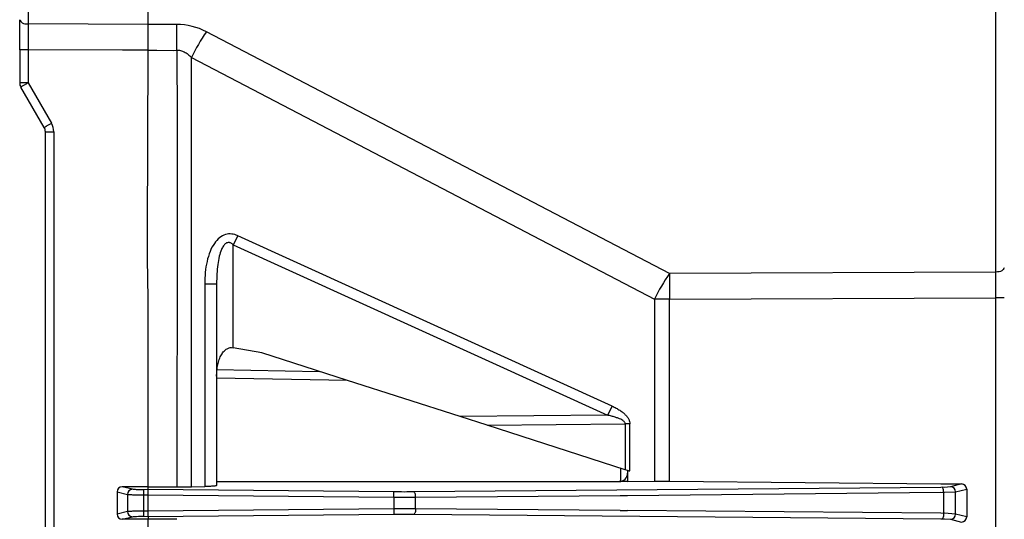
# Model space of a CAD drawing. Header units: millimetres. Extents: x -316 to 135, y 22 to 228.
# Tile 8 of 18: x -316 to -258, y 161 to 191. Entities that reach past the tile are written whole.
import ezdxf

# ---------------------------------------------------------------- set-up
doc = ezdxf.new("R2010")
doc.units = ezdxf.units.MM

# ---------------------------------------------------------------- blocks, each defined once
blk = doc.blocks.new('Lueftermanschette-SLM-80-40-20__23', base_point=(-262.1302094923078, 90.00097223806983))
at = {"color": 7, "linetype": 'Continuous'}
for p, q in [((-262.1302094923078, 163.4342609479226), (-261.9302094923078, 163.4342609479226)), ((-261.9302094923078, 163.4342609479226), (-260.9257649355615, 163.4259894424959))]:
    blk.add_line(p, q, dxfattribs=at)
at = {"color": 1, "linetype": 'Continuous'}
for p, q in [((-262.0556634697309, 163.2377284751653), (-262.1302094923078, 163.2172407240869)), ((-262.1302094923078, 162.9548742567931), (-261.9773116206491, 162.9384592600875)), ((-261.9302094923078, 163.2172407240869), (-262.0556634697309, 163.2377284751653)), ((-261.9773116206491, 162.9384592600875), (-261.9302094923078, 162.9548742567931)), ((-261.9773116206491, 161.693616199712), (-262.1302094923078, 161.7173926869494)), ((-261.9302094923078, 161.7173926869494), (-261.9773116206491, 161.693616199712)), ((-262.1302094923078, 161.3932690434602), (-262.0556634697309, 161.394346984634)), ((-262.0556634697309, 161.394346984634), (-261.9302094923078, 161.3932690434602))]:
    blk.add_line(p, q, dxfattribs=at)
blk = doc.blocks.new('Rueckplatte-PSU__25', base_point=(-309.9302094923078, 40.21603772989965))
at = {"color": 1, "linetype": 'Continuous'}
for q in [(-309.9302094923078, 188.751936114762), (-307.9302094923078, 188.751936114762)]:
    blk.add_line((-308.4302094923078, 188.7523850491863), q, dxfattribs=at)
blk = doc.blocks.new('Print-FPS-bestueckt_TOP__26', base_point=(-308.4647707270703, 177.9966177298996))
at = {"color": 1, "linetype": 'Continuous'}
blk.add_line((-308.4647707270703, 177.9966177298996), (-308.4647707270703, 178.1966177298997), dxfattribs=at)
blk = doc.blocks.new('Print-FPS-unbestueckt-Konturplan__27', base_point=(-308.4647707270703, 176.5966177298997))
at = {"color": 1, "linetype": 'Continuous'}
for p, q in [((-308.4647707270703, 177.9966177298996), (-308.4647707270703, 178.1966177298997)), ((-308.4647707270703, 176.5966177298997), (-308.4647707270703, 177.9966177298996))]:
    blk.add_line(p, q, dxfattribs=at)
blk = doc.blocks.new('ArtesynJST_B12B-PHDSS_Connector_1__28', base_point=(-306.7397707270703, 178.5966177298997))
at = {"color": 1, "linetype": 'Continuous'}
blk.add_line((-306.7397707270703, 178.9966177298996), (-306.7397707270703, 178.5966177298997), dxfattribs=at)
blk = doc.blocks.new('Print-FPS-bestueckt__29', base_point=(-308.4647707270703, 176.5966177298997))
for name, p in [('ArtesynJST_B12B-PHDSS_Connector_1__28', (-306.7397707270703, 178.5966177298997)), ('Print-FPS-bestueckt_TOP__26', (-308.4647707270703, 177.9966177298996)), ('Print-FPS-unbestueckt-Konturplan__27', (-308.4647707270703, 176.5966177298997))]:
    blk.add_blockref(name, p)
blk = doc.blocks.new('Luefter-Papst-8412N-2GME__30', base_point=(-280.8302136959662, 89.08746495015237))
at = {"color": 7, "linetype": 'Continuous'}
blk.add_line((-280.8302136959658, 163.57529929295), (-280.8302136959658, 164.3446105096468), dxfattribs=at)
blk = doc.blocks.new('Luefter-kpl_1__31', base_point=(-280.8302136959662, 89.08746495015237))
blk.add_blockref('Luefter-Papst-8412N-2GME__30', (-280.8302136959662, 89.08746495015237))
blk = doc.blocks.new('Verbindungsteil_1__32', base_point=(-315.9313890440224, 21.78397685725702))
at = {"color": 1, "linetype": 'Continuous'}
for p, q in [((-315.4389356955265, 196.8567252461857), (-315.4389356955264, 190.2846103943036)), ((-308.4302094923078, 190.2518300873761), (-308.4302094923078, 196.8239449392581)), ((-258.9214832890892, 175.8019204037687), (-258.9214832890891, 197.055500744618)), ((-315.4389356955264, 190.2846103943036), (-315.4389356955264, 188.7753214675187)), ((-308.4302094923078, 190.2518300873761), (-315.4389356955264, 190.2846103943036)), ((-306.7588027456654, 190.2596473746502), (-308.4302094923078, 190.2518300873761)), ((-308.4302094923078, 188.7523850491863), (-308.4302094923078, 190.2518300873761)), ((-277.9867702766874, 175.712750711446), (-305.0274621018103, 189.8231376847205)), ((-315.4389356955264, 188.7753214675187), (-315.9302094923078, 188.7753214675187)), ((-315.4389356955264, 188.7753214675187), (-315.4389356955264, 186.8500123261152)), ((-309.9302094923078, 188.751936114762), (-315.4389356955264, 188.7753214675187)), ((-308.4302094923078, 188.7523850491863), (-309.9302094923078, 188.751936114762)), ((-308.4647707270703, 178.1966177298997), (-308.4302094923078, 188.7523850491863)), ((-308.4302094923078, 188.7523850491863), (-307.9302094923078, 188.751936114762)), ((-307.9302094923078, 188.751936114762), (-306.9264472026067, 188.7283464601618)), ((-306.9264472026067, 188.7283464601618), (-306.7588027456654, 188.7598758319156)), ((-306.7588027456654, 188.7598758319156), (-306.7397707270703, 184.6966177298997)), ((-305.8931324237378, 188.3233661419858), (-278.852440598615, 174.2129791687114)), ((-305.8931324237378, 163.2686826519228), (-305.8931324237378, 188.3233661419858)), ((-315.4389356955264, 186.8500123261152), (-315.9302094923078, 186.8500123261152)), ((-315.4389356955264, 186.8500123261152), (-314.0729102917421, 184.4839869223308)), ((-306.7397707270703, 184.6966177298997), (-306.7397707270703, 178.9966177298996)), ((-314.4302094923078, 183.9839869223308), (-313.9387834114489, 183.9839869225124)), ((-313.9387834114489, 183.9839869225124), (-313.9387834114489, 69.44808853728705)), ((-306.7397707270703, 178.9966177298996), (-306.7397707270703, 178.5966177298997)), ((-306.7397707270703, 178.5966177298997), (-306.7588027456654, 163.2678913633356)), ((-308.4647707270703, 177.9966177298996), (-308.4647707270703, 178.1966177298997)), ((-308.4647707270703, 176.5966177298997), (-308.4647707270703, 177.9966177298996)), ((-303.1939993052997, 177.9208857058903), (-303.4651089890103, 177.3967429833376)), ((-281.3343965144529, 167.9695959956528), (-303.1939993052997, 177.9208857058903)), ((-303.4651089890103, 177.3967429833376), (-281.6055061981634, 167.4454532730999)), ((-303.4651089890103, 171.384967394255), (-303.4651089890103, 177.3967429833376)), ((-308.4302094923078, 174.2272959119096), (-308.4647707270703, 176.5966177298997)), ((-258.9214832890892, 175.8019204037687), (-277.9867702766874, 175.712750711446)), ((-258.9214832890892, 174.3021488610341), (-258.9214832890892, 175.8019204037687)), ((-305.1242003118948, 175.1169970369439), (-304.4302094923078, 175.1169970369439)), ((-305.1242003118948, 175.1169970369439), (-305.1242003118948, 163.277662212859)), ((-308.4302094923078, 163.2529239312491), (-308.4302094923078, 174.2272959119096)), ((-277.9867702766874, 174.2129791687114), (-258.9214832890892, 174.3021488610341)), ((-258.4302094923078, 174.3021488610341), (-258.9214832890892, 174.3021488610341)), ((-258.9214832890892, 79.12992659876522), (-258.9214832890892, 174.3021488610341)), ((-277.9867702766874, 174.2129791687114), (-278.852440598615, 174.2129791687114)), ((-278.852440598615, 174.2129791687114), (-278.852440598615, 163.5844628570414)), ((-277.9867702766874, 163.5852541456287), (-277.9867702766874, 174.2129791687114)), ((-304.4302094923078, 170.106169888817), (-298.4291813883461, 170.0014215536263)), ((-281.3343965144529, 167.9695959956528), (-281.6055061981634, 167.4454532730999)), ((-281.6055061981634, 167.4454532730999), (-290.2123985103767, 167.3603127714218)), ((-288.6304185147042, 166.8518192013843), (-280.5690543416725, 166.9315632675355)), ((-280.2979446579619, 166.9315632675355), (-280.5690543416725, 166.9315632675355)), ((-280.5690543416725, 166.9315632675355), (-280.5690543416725, 164.2606664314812)), ((-280.2979446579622, 164.187695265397), (-280.2979446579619, 166.9315632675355)), ((-260.9257649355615, 163.4259894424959), (-261.5696900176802, 163.2673648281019)), ((-310.2425334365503, 162.9636469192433), (-309.6401649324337, 162.8163242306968)), ((-309.3454131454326, 163.1162783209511), (-309.9413202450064, 163.2588778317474)), ((-309.6401649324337, 162.8163242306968), (-309.6401649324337, 161.8157512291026)), ((-308.4302094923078, 163.0954161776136), (-308.6814692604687, 163.0913231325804)), ((-308.6814692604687, 162.7920829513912), (-308.6814692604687, 163.0913231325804)), ((-308.6814692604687, 162.7920829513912), (-308.4302094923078, 162.7961759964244)), ((-308.6814692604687, 161.8399925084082), (-308.6814692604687, 162.7920829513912)), ((-308.4302094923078, 163.0954161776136), (-308.4302094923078, 163.2529239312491)), ((-308.4302094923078, 162.7961759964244), (-308.4302094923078, 163.0954161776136)), ((-294.0823005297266, 162.9614806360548), (-308.4302094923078, 163.0954161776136)), ((-308.4302094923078, 161.835899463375), (-308.4302094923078, 162.7961759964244)), ((-308.4302094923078, 162.7961759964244), (-294.0802195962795, 162.6622114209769)), ((-294.0802195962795, 162.6622114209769), (-294.0823005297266, 162.9614806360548)), ((-262.1302094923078, 163.2172407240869), (-292.8873895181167, 162.9610558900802)), ((-292.8090376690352, 162.6617866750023), (-280.8548332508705, 162.7541419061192)), ((-280.8548332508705, 162.7541419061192), (-280.4302094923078, 162.7541419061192)), ((-280.4302094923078, 162.7541419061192), (-262.1302094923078, 162.9548742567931)), ((-262.0556634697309, 163.2377284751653), (-262.1302094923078, 163.2172407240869)), ((-262.1302094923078, 162.9548742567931), (-261.9773116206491, 162.9384592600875)), ((-261.9302094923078, 163.2172407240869), (-262.0556634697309, 163.2377284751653)), ((-261.9773116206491, 162.9384592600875), (-261.9302094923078, 162.9548742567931)), ((-261.9773116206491, 162.9384592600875), (-261.9773116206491, 161.693616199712)), ((-261.5696900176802, 163.2673648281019), (-261.9302094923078, 163.2172407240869)), ((-261.9302094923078, 162.9548742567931), (-261.272852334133, 162.9673814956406)), ((-261.272852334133, 162.9673814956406), (-260.6224615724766, 163.1308477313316)), ((-261.272852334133, 161.6646939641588), (-261.272852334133, 162.9673814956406)), ((-294.0802195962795, 162.6622114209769), (-294.0802195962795, 161.9698640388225)), ((-292.8090376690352, 161.9702887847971), (-292.8090376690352, 162.6617866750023)), ((-309.6401649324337, 161.8157512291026), (-310.2425334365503, 161.6684285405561)), ((-308.6814692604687, 161.5407523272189), (-308.6814692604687, 161.8399925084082)), ((-308.4302094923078, 161.835899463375), (-308.6814692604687, 161.8399925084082)), ((-294.0802195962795, 161.9698640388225), (-308.4302094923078, 161.835899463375)), ((-308.4302094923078, 161.5366592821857), (-308.4302094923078, 161.835899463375)), ((-308.4302094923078, 161.5366592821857), (-294.0823005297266, 161.6705948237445)), ((-294.0802195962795, 161.9698640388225), (-294.0823005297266, 161.6705948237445)), ((-292.8873895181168, 161.6710195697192), (-262.1302094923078, 161.3932690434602)), ((-280.8548332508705, 161.8779335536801), (-292.8090376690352, 161.9702887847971)), ((-280.8548332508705, 161.8779335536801), (-280.4302094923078, 161.8779335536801)), ((-262.1302094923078, 161.7173926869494), (-280.4302094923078, 161.8779335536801)), ((-261.9773116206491, 161.693616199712), (-262.1302094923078, 161.7173926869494)), ((-261.9302094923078, 161.7173926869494), (-261.9773116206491, 161.693616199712)), ((-261.272852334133, 161.6646939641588), (-261.9302094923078, 161.7173926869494)), ((-260.6224615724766, 161.5012277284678), (-261.272852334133, 161.6646939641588)), ((-309.9413202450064, 161.3731976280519), (-309.3454131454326, 161.5157971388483)), ((-308.6814692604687, 161.5407523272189), (-308.4302094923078, 161.5366592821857)), ((-308.4302094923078, 161.5366592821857), (-308.4302094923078, 161.3791515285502)), ((-308.4302094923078, 154.3529239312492), (-308.4302094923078, 161.3791515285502)), ((-262.1302094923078, 161.3932690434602), (-262.0556634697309, 161.394346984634)), ((-262.0556634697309, 161.394346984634), (-261.9302094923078, 161.3932690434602)), ((-261.9302094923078, 161.3932690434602), (-261.5696900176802, 161.3647106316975)), ((-261.5696900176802, 161.3647106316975), (-260.9257649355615, 161.2060860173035))]:
    blk.add_line(p, q, dxfattribs=at)
at = {"color": 7, "linetype": 'Continuous'}
for p, q in [((-315.9302094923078, 188.7753214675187), (-315.9302094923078, 190.5345723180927)), ((-315.9302094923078, 188.7753214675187), (-315.9302094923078, 186.8500123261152)), ((-314.4980794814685, 184.2355157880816), (-315.8632221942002, 186.6000123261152)), ((-314.4302094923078, 69.4480885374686), (-314.4302094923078, 183.9839869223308)), ((-304.4302094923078, 175.1169970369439), (-304.4302094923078, 169.7183410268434)), ((-301.790826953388, 171.0819504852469), (-303.4651089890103, 171.384967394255)), ((-296.7845517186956, 169.4727905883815), (-301.790826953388, 171.0819504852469)), ((-304.4302094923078, 169.7183410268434), (-304.4302094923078, 169.6062460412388)), ((-296.7845517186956, 169.4727905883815), (-304.4302094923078, 169.6062460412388)), ((-304.4302094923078, 169.6062460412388), (-304.4302094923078, 163.5660377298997)), ((-290.2123985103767, 167.3603127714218), (-296.7845517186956, 169.4727905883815)), ((-288.6304185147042, 166.8518192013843), (-290.2123985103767, 167.3603127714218)), ((-280.5690543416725, 164.2606664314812), (-288.6304185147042, 166.8518192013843)), ((-280.4302094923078, 164.2160377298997), (-280.5690543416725, 164.2606664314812)), ((-280.4302094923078, 164.2160377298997), (-280.4302094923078, 164.0619878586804)), ((-280.4302094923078, 164.0619878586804), (-280.4302094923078, 163.5660377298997)), ((-304.4302094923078, 163.5660377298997), (-280.9249515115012, 163.5660377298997)), ((-304.4302094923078, 163.5660377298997), (-304.4302094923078, 163.3361579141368)), ((-280.4302094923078, 163.5660377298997), (-280.9249515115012, 163.5660377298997)), ((-280.4302094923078, 163.5660377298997), (-278.852440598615, 163.5844628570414)), ((-277.9867702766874, 163.5852541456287), (-262.1302094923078, 163.4342609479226)), ((-262.1302094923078, 163.4342609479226), (-261.9302094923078, 163.4342609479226)), ((-261.9302094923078, 163.4342609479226), (-260.9257649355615, 163.4259894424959)), ((-310.2425334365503, 162.9636469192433), (-310.2425334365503, 161.6684285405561)), ((-308.4302094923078, 163.2529239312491), (-309.9413202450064, 163.2588778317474)), ((-308.4302094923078, 163.2529239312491), (-306.7588027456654, 163.2678913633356)), ((-306.7588027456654, 163.2678913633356), (-305.8931324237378, 163.2686826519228)), ((-305.8931324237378, 163.2686826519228), (-305.1242003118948, 163.277662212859)), ((-260.6224615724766, 163.1308477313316), (-260.6224615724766, 161.5012277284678)), ((-308.4302094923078, 161.3791515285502), (-309.9413202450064, 161.3731976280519)), ((-306.7588027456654, 161.3641840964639), (-308.4302094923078, 161.3791515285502))]:
    blk.add_line(p, q, dxfattribs=at)
at = {"color": 1, "linetype": 'Continuous'}
for centre, radius, start, end in [((-306.7741800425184, 186.5468686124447), 3.712810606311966, 61.93603099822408, 89.76269817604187), ((-296.7036185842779, 184.0188842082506), 10.1476957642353, 145.1117629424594, 154.9010272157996), ((-314.9307208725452, 183.9858859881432), 0.9919392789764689, 359.8903072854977, 30.14225326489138), ((-269.6629267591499, 169.9084972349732), 10.14769576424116, 145.1117629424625, 154.9010272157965), ((-309.3401649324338, 162.8163242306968), 0.2999999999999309, 91.0023859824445, 180), ((-261.5728523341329, 162.9673814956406), 0.2999999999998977, 0, 89.39603086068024), ((-309.3401649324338, 161.8157512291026), 0.2999999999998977, 180, 268.9976140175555), ((-261.5728523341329, 161.6646939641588), 0.2999999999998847, 270.6039691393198, 0)]:
    blk.add_arc(centre, radius, start, end, dxfattribs=at)
at = {"color": 7, "linetype": 'Continuous'}
for centre, radius, start, end in [((-315.4383463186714, 186.8478320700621), 0.4918680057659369, 179.7460296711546, 210.2539703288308), ((-314.9302110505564, 183.9839926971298), 0.5000015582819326, 359.9993382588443, 30.20163530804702), ((-280.9255548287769, 164.0613830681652), 0.4953457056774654, 270.0697846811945, 0.06995508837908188), ((-260.9229692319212, 163.1254462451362), 0.3005562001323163, 1.029754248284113, 90.53295965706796), ((-309.941984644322, 162.9582818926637), 0.3005966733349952, 89.87336084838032, 178.9773349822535), ((-309.941984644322, 161.6737935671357), 0.3005966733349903, 181.0226650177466, 270.1266391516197), ((-260.9229692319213, 161.5066292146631), 0.3005562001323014, 269.4670403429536, 358.9702457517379)]:
    blk.add_arc(centre, radius, start, end, dxfattribs=at)
at = {"color": 1, "linetype": 'Continuous'}
for points in [[(-315.9302094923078, 190.5345723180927), (-315.7867693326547, 190.3593771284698), (-315.4389356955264, 190.2846103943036)], [(-306.7588027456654, 188.7598758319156), (-306.7606491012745, 189.5362060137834), (-306.7588027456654, 190.2596473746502)], [(-306.7588027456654, 188.7598758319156), (-306.6490593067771, 188.7539372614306), (-306.539311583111, 188.7340285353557), (-306.4297828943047, 188.7001122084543), (-306.3206942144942, 188.6522213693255), (-306.2122693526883, 188.5904321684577), (-306.1047242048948, 188.5148901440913), (-305.9982767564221, 188.4257836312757), (-305.8931324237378, 188.3233661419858)], [(-315.4389356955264, 186.8500123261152), (-315.6023657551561, 186.7552512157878), (-315.7402319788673, 186.6745565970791), (-315.8313138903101, 186.6198511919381), (-315.8632221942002, 186.6000123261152)], [(-314.0729102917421, 184.4839869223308), (-314.2363403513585, 184.389225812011), (-314.374206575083, 184.3085311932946), (-314.4051748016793, 184.2902773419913), (-314.4980794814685, 184.2355157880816)], [(-303.1939993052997, 177.9208857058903), (-303.3700448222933, 177.9861402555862), (-303.5497262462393, 178.0215214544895), (-303.7308122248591, 178.02367244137), (-303.9107494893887, 177.9899415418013), (-304.2559580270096, 177.8078549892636), (-304.562879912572, 177.4731197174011), (-304.8113966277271, 177.0007075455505), (-304.9893724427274, 176.4230898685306), (-305.0918838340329, 175.7810682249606), (-305.1242003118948, 175.1169970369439)], [(-303.4651089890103, 177.3967429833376), (-303.5254262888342, 177.4467503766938), (-303.5867564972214, 177.4851515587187), (-303.6487643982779, 177.510902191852), (-303.711068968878, 177.523055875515), (-303.801833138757, 177.5146130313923), (-303.8909615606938, 177.473269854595), (-304.027201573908, 177.3348563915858), (-304.1495492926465, 177.1087976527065), (-304.2737405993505, 176.7192405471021), (-304.3627955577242, 176.2337864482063), (-304.41403634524, 175.6874401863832), (-304.4302094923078, 175.1169970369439)], [(-258.4302094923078, 176.0518823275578), (-258.5736496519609, 175.8766871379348), (-258.9214832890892, 175.8019204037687)], [(-277.9867702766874, 175.712750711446), (-277.9886166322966, 174.9893093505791), (-277.9867702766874, 174.2129791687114)], [(-281.3343965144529, 167.9695959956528), (-281.0981020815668, 167.8530952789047), (-280.8893342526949, 167.7310907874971), (-280.7101223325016, 167.6043335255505), (-280.5620507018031, 167.4737178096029), (-280.4463353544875, 167.3401455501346), (-280.3636546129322, 167.2046093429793), (-280.3142827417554, 167.0680842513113), (-280.2979446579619, 166.9315632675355)], [(-280.5690543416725, 166.9315632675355), (-280.5897421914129, 167.0072640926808), (-280.6337406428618, 167.0677714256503), (-280.7161578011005, 167.1351309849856), (-280.8317889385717, 167.2013478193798), (-280.9799443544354, 167.2659202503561), (-281.1594202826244, 167.3284121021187), (-281.3686155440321, 167.3883764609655), (-281.6055061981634, 167.4454532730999)], [(-309.6401649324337, 162.8163242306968), (-309.5936035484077, 162.8115687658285), (-309.5026397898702, 162.8040492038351), (-309.3917156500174, 162.8061446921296), (-309.279678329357, 162.7950069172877), (-309.1402029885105, 162.7923007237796), (-308.9896676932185, 162.7909385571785), (-308.8346700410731, 162.790912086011), (-308.6814692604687, 162.7920829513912)], [(-308.6814692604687, 163.0913231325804), (-309.1004042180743, 163.0943432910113), (-309.3454131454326, 163.1162783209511)], [(-292.8873895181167, 162.9610558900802), (-293.4791664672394, 162.9585439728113), (-294.0823005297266, 162.9614806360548)], [(-292.8090376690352, 162.6617866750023), (-292.8204242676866, 162.8069661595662), (-292.8483495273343, 162.9136282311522), (-292.8873895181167, 162.9610558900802)], [(-261.9773116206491, 162.9384592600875), (-261.9886982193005, 163.0836387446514), (-262.0166234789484, 163.1903008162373), (-262.0556634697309, 163.2377284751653)], [(-294.0802195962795, 162.6622114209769), (-293.9195505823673, 162.660969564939), (-293.7588882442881, 162.6600644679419), (-293.5984832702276, 162.659499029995), (-293.4385866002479, 162.6592747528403), (-293.2794481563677, 162.6593924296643), (-293.1213153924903, 162.659851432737), (-292.9644322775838, 162.6606504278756), (-292.8090376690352, 162.6617866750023)], [(-308.6814692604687, 161.8399925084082), (-308.8346700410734, 161.8411633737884), (-308.9896676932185, 161.8411369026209), (-309.1402029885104, 161.8397747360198), (-309.279678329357, 161.8370685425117), (-309.3917156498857, 161.825930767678), (-309.5026397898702, 161.8280262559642), (-309.5936035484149, 161.8205066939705), (-309.6401649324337, 161.8157512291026)], [(-294.0823005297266, 161.6705948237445), (-293.4791664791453, 161.6735314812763), (-292.8873895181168, 161.6710195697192)], [(-292.8090376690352, 161.9702887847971), (-292.9644322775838, 161.9714250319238), (-293.1213153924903, 161.9722240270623), (-293.2794481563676, 161.9726830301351), (-293.4385866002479, 161.9728007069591), (-293.5984832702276, 161.9725764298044), (-293.7588882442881, 161.9720109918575), (-293.9195505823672, 161.9711058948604), (-294.0802195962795, 161.9698640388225)], [(-292.8090376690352, 161.9702887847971), (-292.8204242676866, 161.8251093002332), (-292.8483495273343, 161.7184472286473), (-292.8873895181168, 161.6710195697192)], [(-261.9773116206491, 161.693616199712), (-261.9886982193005, 161.5484367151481), (-262.0166234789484, 161.4417746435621), (-262.0556634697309, 161.394346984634)], [(-309.3454131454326, 161.5157971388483), (-309.1003462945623, 161.5377260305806), (-308.6814692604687, 161.5407523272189)]]:
    blk.add_spline(points, degree=3, dxfattribs=at)
at = {"color": 7, "linetype": 'Continuous'}
for points in [[(-304.4302094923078, 169.7183410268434), (-304.414051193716, 170.054788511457), (-304.3627955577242, 170.3898759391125), (-304.2737916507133, 170.7030657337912), (-304.1495492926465, 170.9733743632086), (-303.9960553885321, 171.1828019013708), (-303.8234840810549, 171.321209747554), (-303.642983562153, 171.3864582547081), (-303.4651089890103, 171.384967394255)], [(-280.4302094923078, 164.2160377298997), (-280.364077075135, 164.2018664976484), (-280.2979446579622, 164.187695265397)], [(-304.4302094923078, 163.3361579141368), (-304.4360517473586, 163.3336086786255), (-304.4769475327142, 163.3157640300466), (-304.5255034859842, 163.3086378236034), (-304.6221224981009, 163.2974604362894), (-304.7281037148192, 163.2900825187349), (-304.8508518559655, 163.2842480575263), (-304.9848273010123, 163.2801161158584), (-305.1242003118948, 163.277662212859)], [(-278.852440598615, 163.5844628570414), (-278.7472971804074, 163.5855447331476), (-278.6408488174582, 163.5863490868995), (-278.5333044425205, 163.5868726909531), (-278.4248788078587, 163.587113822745), (-278.3157906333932, 163.5870715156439), (-278.2062614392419, 163.5867463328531), (-278.0965138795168, 163.5861396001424), (-277.9867702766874, 163.5852541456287)]]:
    blk.add_spline(points, degree=3, dxfattribs=at)
blk = doc.blocks.new('Netzteil-S360__79', base_point=(-315.9313890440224, 21.78179998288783))
for name, p in [('Verbindungsteil_1__32', (-315.9313890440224, 21.78397685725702)), ('Rueckplatte-PSU__25', (-309.9302094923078, 40.21603772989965)), ('Print-FPS-bestueckt__29', (-308.4647707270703, 176.5966177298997)), ('Luefter-kpl_1__31', (-280.8302136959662, 89.08746495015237)), ('Lueftermanschette-SLM-80-40-20__23', (-262.1302094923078, 90.00097223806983))]:
    blk.add_blockref(name, p)
blk = doc.blocks.new('SA_LinksA', base_point=(-90.68020950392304, 124.99999998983))
blk.add_blockref('Netzteil-S360__79', (-315.9313890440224, 21.78179998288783))

msp = doc.modelspace()

# ---------------------------------------------------------------- block references
msp.add_blockref('SA_LinksA', (-90.68020950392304, 124.99999998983))

doc.saveas('drawing.dxf')
